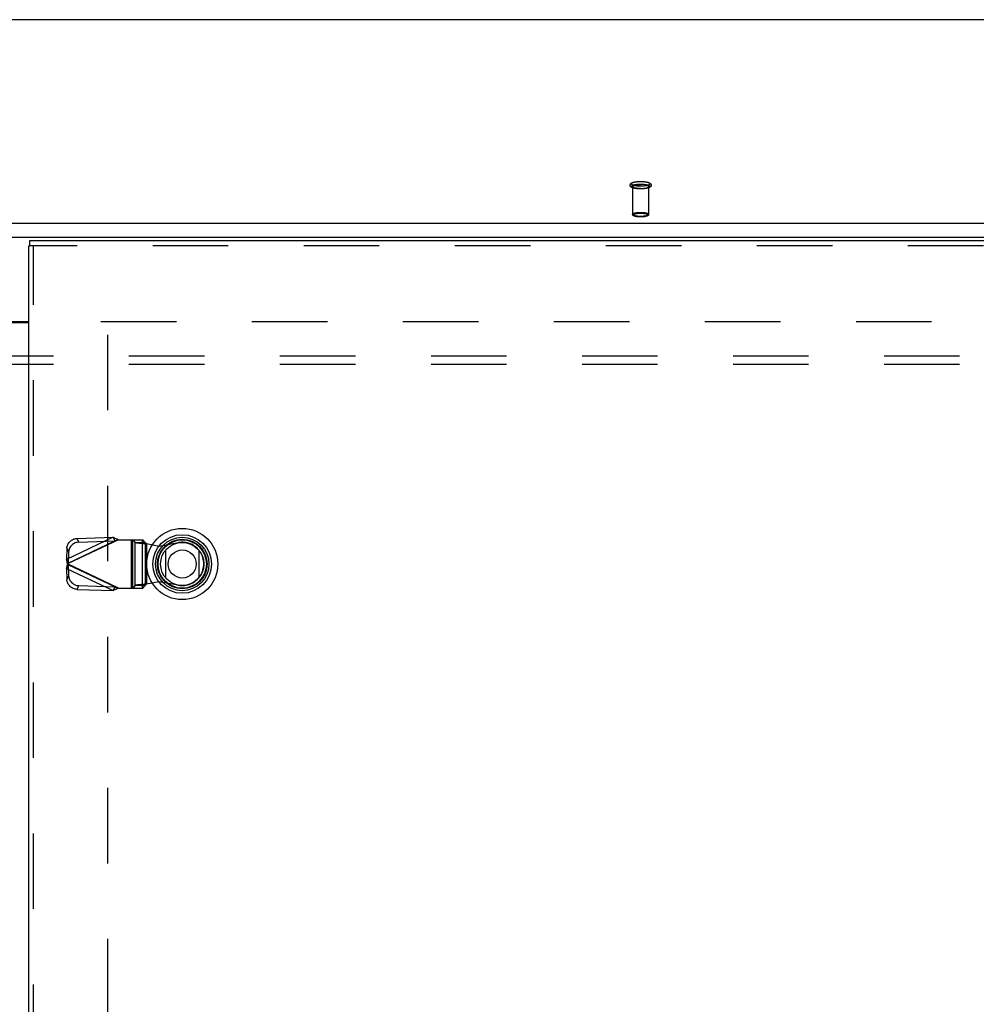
# Model space of a CAD drawing. Header units: inches. Extents: x 0 to 212, y 0 to 138.
# Tile 191 of 256: x 66 to 80, y 86 to 101. Entities that reach past the tile are written whole.
import ezdxf

# ---------------------------------------------------------------- set-up
doc = ezdxf.new("R2010")
doc.units = ezdxf.units.IN
doc.header["$LTSCALE"] = 11.6875
doc.header["$MEASUREMENT"] = 0
doc.linetypes.add('HIDDEN', pattern=[0.2, 0.1, -0.1])
doc.layers.get('0').update_dxf_attribs({"linetype": 'CONTINUOUS'})
for name, color, linetype in [('DEFAULT_2', 8, 'HIDDEN'), ('RIGHTHAND_DOOR_ASSEMBLY', 7, 'CONTINUOUS'), ('SUBPANEL', 7, 'CONTINUOUS')]:
    doc.layers.add(name, color=color, linetype=linetype)

msp = doc.modelspace()

# ---------------------------------------------------------------- linework, layer by layer
at = {"color": 7, "linetype": 'Continuous'}
for p, q in [((93.038, 101.493), (37.229, 101.493)), ((36.868, 98.344), (93.399, 98.344)), ((36.884, 98.126), (93.384, 98.126)), ((64.602, 96.821), (65.665, 96.821))]:
    msp.add_line(p, q, dxfattribs=at)
at = {"color": 3, "linetype": 'Continuous'}
msp.add_line((64.602, 96.806), (65.665, 96.806), dxfattribs=at)
at = {"layer": 'DEFAULT_2', "color": 8, "linetype": 'HIDDEN'}
for p, q in [((75.01, 98.912), (75.01, 98.48)), ((75.258, 98.912), (75.258, 98.48)), ((66.78, 96.821), (93.384, 96.821)), ((66.884, 96.619), (66.884, 40.022))]:
    msp.add_line(p, q, dxfattribs=at)
for points in [[(75.134, 98.875), (75.122, 98.875), (75.11, 98.875), (75.099, 98.876), (75.087, 98.877), (75.076, 98.878), (75.065, 98.879), (75.055, 98.881), (75.045, 98.882), (75.035, 98.884), (75.025, 98.887), (75.017, 98.889), (75.008, 98.892), (75.002, 98.895), (74.995, 98.898), (74.99, 98.901), (74.986, 98.904), (74.982, 98.908), (74.978, 98.911), (74.976, 98.915), (74.973, 98.919), (74.972, 98.923), (74.971, 98.928), (74.97, 98.932), (74.97, 98.936), (74.971, 98.941), (74.973, 98.945), (74.975, 98.949), (74.978, 98.954), (74.981, 98.957), (74.985, 98.961), (74.99, 98.964), (74.995, 98.967), (75.001, 98.971), (75.008, 98.973), (75.016, 98.976), (75.025, 98.979), (75.035, 98.981), (75.045, 98.983), (75.055, 98.985), (75.065, 98.987), (75.076, 98.988), (75.087, 98.989), (75.099, 98.99), (75.11, 98.991), (75.122, 98.991), (75.134, 98.991)], [(75.134, 98.917), (75.123, 98.917), (75.113, 98.917), (75.102, 98.918), (75.092, 98.919), (75.082, 98.919), (75.072, 98.921), (75.063, 98.922), (75.054, 98.923), (75.045, 98.925), (75.037, 98.927), (75.03, 98.929), (75.023, 98.931), (75.016, 98.933), (75.011, 98.935), (75.006, 98.938), (75.002, 98.94), (74.998, 98.943), (74.995, 98.945), (74.993, 98.948), (74.992, 98.951), (74.992, 98.954), (74.992, 98.956), (74.993, 98.959), (74.995, 98.962), (74.998, 98.965), (75.002, 98.967), (75.006, 98.97), (75.011, 98.972), (75.016, 98.974), (75.023, 98.977), (75.03, 98.979), (75.037, 98.981), (75.045, 98.982), (75.054, 98.984), (75.063, 98.986), (75.072, 98.987), (75.082, 98.988), (75.092, 98.989), (75.102, 98.99), (75.113, 98.99), (75.123, 98.99), (75.134, 98.99)], [(75.134, 98.875), (75.123, 98.875), (75.113, 98.876), (75.102, 98.876), (75.092, 98.877), (75.082, 98.878), (75.072, 98.879), (75.063, 98.88), (75.054, 98.882), (75.045, 98.883), (75.037, 98.885), (75.03, 98.887), (75.023, 98.889), (75.016, 98.891), (75.011, 98.894), (75.006, 98.896), (75.002, 98.899), (74.998, 98.901), (74.995, 98.904), (74.993, 98.907), (74.992, 98.909), (74.992, 98.912), (74.992, 98.915), (74.993, 98.918), (74.995, 98.92), (74.998, 98.923), (75.002, 98.926), (75.006, 98.928), (75.011, 98.931), (75.016, 98.933), (75.023, 98.935), (75.03, 98.937), (75.037, 98.939), (75.045, 98.941), (75.054, 98.943), (75.063, 98.944), (75.072, 98.945), (75.082, 98.946), (75.092, 98.947), (75.102, 98.948), (75.113, 98.948), (75.123, 98.949), (75.134, 98.949)], [(75.01, 98.912), (75.01, 98.915), (75.011, 98.917), (75.013, 98.92), (75.016, 98.922), (75.019, 98.924), (75.023, 98.927), (75.028, 98.929), (75.033, 98.931), (75.039, 98.933), (75.046, 98.935), (75.053, 98.937), (75.061, 98.938), (75.069, 98.94), (75.077, 98.941), (75.086, 98.942), (75.095, 98.943), (75.105, 98.943), (75.114, 98.944), (75.124, 98.944), (75.134, 98.944)], [(75.134, 98.88), (75.124, 98.88), (75.114, 98.88), (75.105, 98.881), (75.095, 98.882), (75.086, 98.882), (75.077, 98.884), (75.069, 98.885), (75.061, 98.886), (75.053, 98.888), (75.046, 98.889), (75.039, 98.891), (75.033, 98.893), (75.028, 98.895), (75.023, 98.898), (75.019, 98.9), (75.016, 98.902), (75.013, 98.905), (75.011, 98.907), (75.01, 98.91), (75.01, 98.912)], [(75.134, 98.991), (75.145, 98.991), (75.157, 98.991), (75.169, 98.99), (75.18, 98.989), (75.191, 98.988), (75.202, 98.987), (75.212, 98.985), (75.223, 98.983), (75.232, 98.981), (75.242, 98.979), (75.251, 98.976), (75.259, 98.974), (75.266, 98.971), (75.272, 98.968), (75.277, 98.965), (75.282, 98.961), (75.286, 98.958), (75.289, 98.954), (75.292, 98.951), (75.294, 98.947), (75.296, 98.942), (75.297, 98.938), (75.297, 98.934), (75.297, 98.929), (75.296, 98.925), (75.295, 98.921), (75.293, 98.916), (75.29, 98.912), (75.286, 98.909), (75.282, 98.905), (75.278, 98.902), (75.272, 98.898), (75.266, 98.895), (75.259, 98.892), (75.251, 98.889), (75.242, 98.887), (75.233, 98.884), (75.223, 98.882), (75.213, 98.881), (75.202, 98.879), (75.191, 98.878), (75.18, 98.877), (75.169, 98.876), (75.157, 98.875), (75.145, 98.875), (75.134, 98.875)], [(75.134, 98.99), (75.144, 98.99), (75.155, 98.99), (75.165, 98.99), (75.175, 98.989), (75.185, 98.988), (75.195, 98.987), (75.204, 98.986), (75.214, 98.984), (75.222, 98.982), (75.23, 98.981), (75.238, 98.979), (75.245, 98.977), (75.251, 98.974), (75.257, 98.972), (75.262, 98.97), (75.266, 98.967), (75.269, 98.965), (75.272, 98.962), (75.274, 98.959), (75.275, 98.956), (75.276, 98.954), (75.275, 98.951), (75.274, 98.948), (75.272, 98.945), (75.269, 98.943), (75.266, 98.94), (75.262, 98.938), (75.257, 98.935), (75.251, 98.933), (75.245, 98.931), (75.238, 98.929), (75.23, 98.927), (75.222, 98.925), (75.214, 98.923), (75.204, 98.922), (75.195, 98.921), (75.185, 98.919), (75.175, 98.919), (75.165, 98.918), (75.155, 98.917), (75.144, 98.917), (75.134, 98.917)], [(75.134, 98.949), (75.144, 98.949), (75.155, 98.948), (75.165, 98.948), (75.175, 98.947), (75.185, 98.946), (75.195, 98.945), (75.204, 98.944), (75.214, 98.943), (75.222, 98.941), (75.23, 98.939), (75.238, 98.937), (75.245, 98.935), (75.251, 98.933), (75.257, 98.931), (75.262, 98.928), (75.266, 98.926), (75.269, 98.923), (75.272, 98.92), (75.274, 98.918), (75.275, 98.915), (75.276, 98.912), (75.275, 98.909), (75.274, 98.907), (75.272, 98.904), (75.269, 98.901), (75.266, 98.899), (75.262, 98.896), (75.257, 98.894), (75.251, 98.891), (75.245, 98.889), (75.238, 98.887), (75.23, 98.885), (75.222, 98.883), (75.214, 98.882), (75.204, 98.88), (75.195, 98.879), (75.185, 98.878), (75.175, 98.877), (75.165, 98.876), (75.155, 98.876), (75.144, 98.875), (75.134, 98.875)], [(75.258, 98.912), (75.257, 98.915), (75.256, 98.917), (75.254, 98.92), (75.252, 98.922), (75.248, 98.924), (75.244, 98.927), (75.239, 98.929), (75.234, 98.931), (75.228, 98.933), (75.221, 98.935), (75.214, 98.937), (75.207, 98.938), (75.198, 98.94), (75.19, 98.941), (75.181, 98.942), (75.172, 98.943), (75.163, 98.943), (75.153, 98.944), (75.143, 98.944), (75.134, 98.944)], [(75.134, 98.88), (75.143, 98.88), (75.153, 98.88), (75.163, 98.881), (75.172, 98.882), (75.181, 98.882), (75.19, 98.884), (75.198, 98.885), (75.207, 98.886), (75.214, 98.888), (75.221, 98.889), (75.228, 98.891), (75.234, 98.893), (75.239, 98.895), (75.244, 98.898), (75.248, 98.9), (75.252, 98.902), (75.254, 98.905), (75.256, 98.907), (75.257, 98.91), (75.258, 98.912)], [(75.01, 98.48), (75.01, 98.483), (75.011, 98.485), (75.013, 98.488), (75.016, 98.49), (75.019, 98.493), (75.024, 98.495), (75.028, 98.497), (75.034, 98.499), (75.04, 98.501), (75.047, 98.503), (75.054, 98.505), (75.062, 98.507), (75.07, 98.508), (75.079, 98.509), (75.088, 98.51), (75.097, 98.511), (75.106, 98.512), (75.116, 98.512), (75.125, 98.512), (75.134, 98.512)], [(75.134, 98.448), (75.125, 98.448), (75.116, 98.449), (75.106, 98.449), (75.097, 98.45), (75.088, 98.451), (75.079, 98.452), (75.07, 98.453), (75.062, 98.454), (75.054, 98.456), (75.047, 98.457), (75.04, 98.459), (75.034, 98.461), (75.028, 98.463), (75.024, 98.466), (75.019, 98.468), (75.016, 98.47), (75.013, 98.473), (75.011, 98.475), (75.01, 98.478), (75.01, 98.48)], [(75.134, 98.441), (75.125, 98.441), (75.116, 98.441), (75.107, 98.442), (75.098, 98.442), (75.089, 98.443), (75.081, 98.444), (75.073, 98.445), (75.065, 98.447), (75.057, 98.448), (75.05, 98.45), (75.044, 98.452), (75.037, 98.454), (75.032, 98.456), (75.027, 98.459), (75.023, 98.461), (75.019, 98.463), (75.016, 98.466), (75.014, 98.469), (75.012, 98.471), (75.011, 98.474), (75.01, 98.477), (75.01, 98.48)], [(75.134, 98.441), (75.125, 98.441), (75.117, 98.442), (75.109, 98.442), (75.1, 98.443), (75.092, 98.443), (75.083, 98.444), (75.075, 98.445), (75.068, 98.447), (75.061, 98.448), (75.054, 98.45), (75.048, 98.451), (75.042, 98.453), (75.037, 98.455), (75.032, 98.457), (75.029, 98.459), (75.025, 98.461), (75.023, 98.464), (75.021, 98.466), (75.02, 98.468), (75.02, 98.471), (75.02, 98.473), (75.021, 98.475), (75.023, 98.478), (75.025, 98.48), (75.029, 98.482), (75.032, 98.484), (75.037, 98.486), (75.042, 98.488), (75.048, 98.49), (75.054, 98.492), (75.061, 98.493), (75.068, 98.495), (75.075, 98.496), (75.083, 98.497), (75.092, 98.498), (75.1, 98.499), (75.109, 98.5), (75.117, 98.5), (75.125, 98.5), (75.134, 98.5)], [(75.134, 98.512), (75.143, 98.512), (75.152, 98.512), (75.161, 98.512), (75.17, 98.511), (75.179, 98.51), (75.188, 98.509), (75.197, 98.508), (75.205, 98.507), (75.213, 98.505), (75.22, 98.503), (75.227, 98.501), (75.233, 98.499), (75.239, 98.497), (75.244, 98.495), (75.248, 98.493), (75.251, 98.49), (75.254, 98.488), (75.256, 98.485), (75.257, 98.483), (75.258, 98.48)], [(75.134, 98.5), (75.142, 98.5), (75.15, 98.5), (75.159, 98.5), (75.167, 98.499), (75.176, 98.498), (75.184, 98.497), (75.192, 98.496), (75.2, 98.495), (75.207, 98.493), (75.213, 98.492), (75.22, 98.49), (75.225, 98.488), (75.23, 98.486), (75.235, 98.484), (75.239, 98.482), (75.242, 98.48), (75.244, 98.478), (75.246, 98.475), (75.247, 98.473), (75.248, 98.471), (75.247, 98.468), (75.246, 98.466), (75.244, 98.464), (75.242, 98.461), (75.239, 98.459), (75.235, 98.457), (75.23, 98.455), (75.225, 98.453), (75.22, 98.451), (75.214, 98.45), (75.207, 98.448), (75.2, 98.447), (75.192, 98.445), (75.184, 98.444), (75.176, 98.443), (75.167, 98.443), (75.159, 98.442), (75.15, 98.442), (75.142, 98.441), (75.134, 98.441)], [(75.258, 98.48), (75.257, 98.478), (75.256, 98.475), (75.254, 98.473), (75.251, 98.47), (75.248, 98.468), (75.244, 98.466), (75.239, 98.463), (75.233, 98.461), (75.227, 98.459), (75.221, 98.457), (75.213, 98.456), (75.205, 98.454), (75.197, 98.453), (75.188, 98.452), (75.179, 98.451), (75.17, 98.45), (75.161, 98.449), (75.152, 98.449), (75.143, 98.448), (75.134, 98.448)], [(75.258, 98.48), (75.257, 98.477), (75.257, 98.474), (75.255, 98.471), (75.253, 98.469), (75.251, 98.466), (75.248, 98.463), (75.245, 98.461), (75.24, 98.458), (75.236, 98.456), (75.23, 98.454), (75.224, 98.452), (75.217, 98.45), (75.21, 98.448), (75.202, 98.447), (75.195, 98.445), (75.186, 98.444), (75.178, 98.443), (75.169, 98.442), (75.161, 98.442), (75.152, 98.441), (75.143, 98.441), (75.134, 98.441)]]:
    msp.add_lwpolyline(points, dxfattribs=at)
at = {"layer": 'RIGHTHAND_DOOR_ASSEMBLY', "color": 3, "linetype": 'Continuous'}
for p, q in [((65.665, 38.646), (65.665, 97.996)), ((94.465, 98.071), (65.678, 98.071))]:
    msp.add_line(p, q, dxfattribs=at)
at = {"layer": 'RIGHTHAND_DOOR_ASSEMBLY', "color": 7, "linetype": 'Continuous'}
for p, q in [((65.665, 97.996), (65.678, 97.996)), ((65.678, 98.071), (65.678, 97.996)), ((67.785, 92.855), (67.785, 93.286)), ((68.296, 93.286), (68.296, 92.855))]:
    msp.add_line(p, q, dxfattribs=at)
at = {"layer": 'RIGHTHAND_DOOR_ASSEMBLY', "color": 8, "linetype": 'HIDDEN'}
for p, q in [((94.465, 97.996), (65.678, 97.996)), ((65.74, 38.646), (65.74, 97.996)), ((66.969, 93.485), (66.249, 93.142)), ((67.054, 93.447), (66.267, 93.073)), ((66.276, 93.086), (66.996, 93.428)), ((66.415, 93.467), (66.969, 93.485)), ((66.442, 93.41), (66.415, 93.467)), ((66.442, 93.41), (66.996, 93.428)), ((66.969, 93.485), (66.996, 93.428)), ((67.035, 93.441), (67.016, 93.434)), ((67.054, 93.447), (67.035, 93.441)), ((67.054, 93.447), (67.429, 93.447)), ((67.251, 93.447), (67.251, 92.699)), ((67.27, 93.447), (67.27, 92.699)), ((67.274, 93.447), (67.313, 93.405)), ((67.313, 92.741), (67.313, 93.405)), ((67.313, 93.405), (67.468, 93.405)), ((67.425, 92.699), (67.425, 93.447)), ((67.468, 93.405), (67.429, 93.447)), ((67.468, 93.405), (67.468, 92.741)), ((67.684, 93.348), (67.978, 93.402)), ((66.255, 93.315), (66.249, 93.142)), ((66.255, 93.315), (66.282, 93.258)), ((66.282, 93.258), (66.276, 93.086)), ((67.487, 93.386), (67.487, 92.759)), ((67.487, 93.386), (67.684, 93.348)), ((66.276, 93.086), (66.249, 93.142)), ((66.249, 93.003), (66.276, 93.06)), ((66.249, 93.003), (66.255, 92.831)), ((66.249, 93.003), (66.969, 92.661)), ((67.054, 92.699), (66.267, 93.073)), ((66.276, 93.06), (66.282, 92.888)), ((66.996, 92.718), (66.276, 93.06)), ((66.282, 92.888), (66.255, 92.831)), ((67.684, 92.797), (67.487, 92.759)), ((67.978, 92.744), (67.684, 92.797)), ((66.415, 92.679), (66.442, 92.736)), ((66.415, 92.679), (66.969, 92.661)), ((66.442, 92.736), (66.996, 92.718)), ((66.996, 92.718), (66.969, 92.661)), ((67.054, 92.699), (67.429, 92.699)), ((67.313, 92.741), (67.274, 92.699)), ((67.468, 92.741), (67.313, 92.741)), ((67.429, 92.699), (67.468, 92.741)), ((67.487, 92.759), (67.452, 92.757))]:
    msp.add_line(p, q, dxfattribs=at)
for points in [[(66.255, 93.315), (66.256, 93.329), (66.259, 93.344), (66.263, 93.358), (66.268, 93.371), (66.275, 93.385), (66.284, 93.397), (66.293, 93.409), (66.304, 93.42), (66.315, 93.43), (66.328, 93.439), (66.341, 93.447), (66.355, 93.453), (66.37, 93.459), (66.384, 93.463), (66.4, 93.465), (66.415, 93.467)], [(66.442, 93.41), (66.426, 93.409), (66.411, 93.406), (66.396, 93.402), (66.382, 93.397), (66.368, 93.39), (66.355, 93.382), (66.342, 93.373), (66.331, 93.363), (66.32, 93.352), (66.311, 93.34), (66.302, 93.328), (66.295, 93.315), (66.29, 93.301), (66.286, 93.287), (66.283, 93.273), (66.282, 93.258)], [(66.969, 93.485), (66.983, 93.479), (66.997, 93.473), (67.011, 93.466), (67.026, 93.46), (67.04, 93.453), (67.054, 93.447)], [(67.016, 93.434), (67.006, 93.431), (66.996, 93.428)], [(67.313, 93.405), (67.317, 93.404), (67.323, 93.402), (67.33, 93.401), (67.339, 93.4), (67.349, 93.398), (67.361, 93.397), (67.374, 93.396), (67.388, 93.394), (67.403, 93.393), (67.419, 93.392), (67.435, 93.39), (67.452, 93.389), (67.487, 93.386)], [(67.468, 93.405), (67.469, 93.403), (67.47, 93.4), (67.472, 93.398), (67.475, 93.396), (67.477, 93.393), (67.481, 93.391), (67.484, 93.389), (67.487, 93.386)], [(66.267, 93.073), (66.261, 93.097), (66.257, 93.108), (66.254, 93.12), (66.252, 93.131), (66.249, 93.142)], [(66.249, 93.003), (66.252, 93.014), (66.254, 93.026), (66.257, 93.037)], [(66.257, 93.037), (66.264, 93.061), (66.267, 93.073)], [(66.276, 93.086), (66.274, 93.084), (66.273, 93.081), (66.271, 93.079), (66.27, 93.077), (66.267, 93.073)], [(66.267, 93.073), (66.268, 93.071), (66.271, 93.066)], [(66.271, 93.066), (66.273, 93.064), (66.274, 93.062), (66.276, 93.06)], [(66.415, 92.679), (66.4, 92.68), (66.384, 92.683), (66.37, 92.687), (66.355, 92.692), (66.341, 92.699), (66.328, 92.706), (66.315, 92.715), (66.304, 92.725), (66.293, 92.736), (66.284, 92.748), (66.275, 92.761), (66.268, 92.774), (66.263, 92.788), (66.259, 92.802), (66.256, 92.816), (66.255, 92.831)], [(66.282, 92.888), (66.283, 92.873), (66.286, 92.859), (66.29, 92.845), (66.295, 92.831), (66.302, 92.818), (66.311, 92.805), (66.32, 92.793), (66.331, 92.782), (66.342, 92.772), (66.355, 92.763), (66.368, 92.755), (66.382, 92.749), (66.396, 92.743), (66.411, 92.739), (66.426, 92.737), (66.442, 92.736)], [(67.054, 92.699), (67.04, 92.692), (67.026, 92.686), (67.011, 92.679), (66.997, 92.673), (66.983, 92.667), (66.969, 92.661)], [(66.996, 92.718), (67.006, 92.714), (67.016, 92.711), (67.025, 92.708), (67.054, 92.699)], [(67.452, 92.757), (67.435, 92.755), (67.419, 92.754), (67.403, 92.753), (67.388, 92.751), (67.374, 92.75), (67.361, 92.749), (67.349, 92.747), (67.339, 92.746), (67.33, 92.745), (67.323, 92.743), (67.317, 92.742), (67.313, 92.741)], [(67.468, 92.741), (67.469, 92.743), (67.47, 92.745), (67.472, 92.748), (67.475, 92.75), (67.477, 92.752), (67.481, 92.755), (67.484, 92.757), (67.487, 92.759)]]:
    msp.add_lwpolyline(points, dxfattribs=at)
at = {"layer": 'RIGHTHAND_DOOR_ASSEMBLY', "color": 7, "linetype": 'Continuous'}
for radius in [0.551, 0.453, 0.413, 0.384, 0.374, 0.335, 0.217]:
    msp.add_circle((68.04, 93.071), radius, dxfattribs=at)
at = {"layer": 'RIGHTHAND_DOOR_ASSEMBLY', "color": 8, "linetype": 'HIDDEN'}
msp.add_arc((68.038, 93.073), 0.335, 259.673, 100.327, dxfattribs=at)
at = {"layer": 'SUBPANEL', "color": 8, "linetype": 'HIDDEN'}
for p, q in [((39.165, 96.29), (91.102, 96.29)), ((39.165, 96.165), (91.102, 96.165))]:
    msp.add_line(p, q, dxfattribs=at)

doc.saveas('drawing.dxf')
